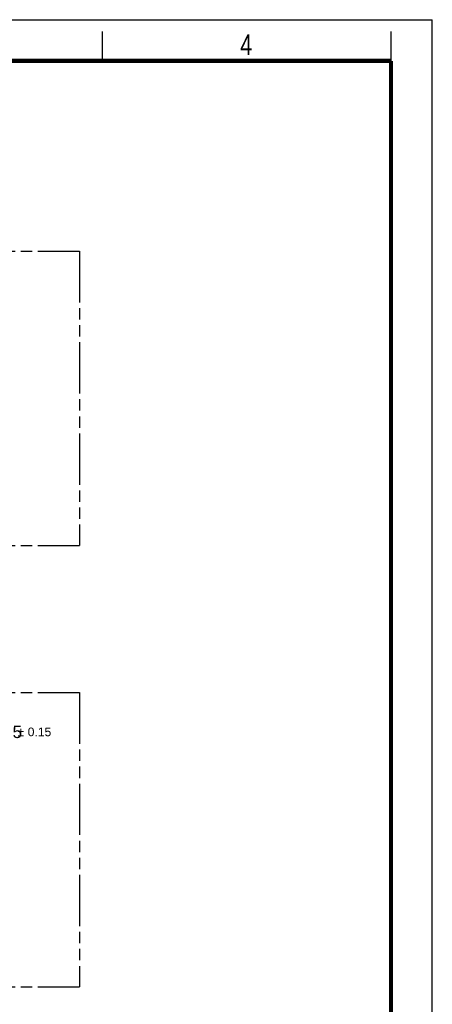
# Model space of a CAD drawing. Header units: millimetres. Extents: x 0 to 210, y 0 to 297.
# Tile 34 of 34: x 140 to 210, y 130 to 297. Entities that reach past the tile are written whole.
import ezdxf

# ---------------------------------------------------------------- set-up
doc = ezdxf.new("R2010")
doc.units = ezdxf.units.MM
doc.header["$LTSCALE"] = 19.36
doc.linetypes.add('PHANTOM', pattern=[0.8, 0.45, -0.05, 0.1, -0.05, 0.1, -0.05])
doc.layers.get('0').update_dxf_attribs({"linetype": 'CONTINUOUS'})
doc.layers.add('DEFAULT_3', color=7, linetype='PHANTOM')
doc.layers.add('Z_DIM_2D', color=7, linetype='CONTINUOUS')
doc.styles.add('TEXTSTYLE_2', font='txt', dxfattribs={"width": 0.75})
doc.styles.add('TEXTSTYLE_3', font='helveticaneueltw1g-ltcn.otf')
doc.styles.add('TEXTSTYLE_4', font='gdt', dxfattribs={"width": 0.7})
doc.dimstyles.new('DIMSTYLE_1', dxfattribs={"dimtxt": 2.1, "dimasz": 3.5, "dimexe": 1.5, "dimexo": 0, "dimgap": 1.05, "dimtad": 1, "dimlfac": 4, "dimdsep": 46, "dimtxsty": 'TEXTSTYLE_3', "dimblk": '_FILLED', "dimblk1": '_FILLED', "dimblk2": '_FILLED', "dimcen": 0.09, "dimclrt": 5, "dimazin": 2, "dimtol": 1, "dimtp": 0.15, "dimtm": 0.15, "dimtfac": 1, "dimtofl": 0, "dimtmove": 0, "dimatfit": 3, "dimldrblk": '_FILLED', "dimfxl": 0, "dimtolj": 1, "dimarcsym": 0})

# ---------------------------------------------------------------- blocks, each defined once
blk = doc.blocks.new('*D2')
at = {"layer": 'Z_DIM_2D', "color": 2, "linetype": 'Continuous', "transparency": 16777216}
for p, q in [((129.66, 173.01), (129.66, 176)), ((129.66, 176), (133.61, 176)), ((128.36, 173.22), (131.16, 173.22)), ((128.36, 172.81), (131.16, 172.81)), ((129.66, 173.22), (129.66, 173.01)), ((129.66, 172.81), (129.66, 173.01))]:
    blk.add_line(p, q, dxfattribs=at)
at = {"layer": 'Z_DIM_2D', "color": 5, "linetype": 'Continuous', "transparency": 16777216}
for s, height, style, p in [('1.65', 2.1, 'TEXTSTYLE_3', (134.66, 174.95)), ('`', 1.47, 'TEXTSTYLE_4', (139.6, 175.26)), ('0.15', 1.47, 'TEXTSTYLE_3', (141.32, 175.26))]:
    blk.add_text(s, height=height, dxfattribs=dict(at, style=style)).set_placement(p)
blk = doc.blocks.new('_FILLED')
at = {"color": 0, "linetype": 'ByBlock'}
blk.add_solid([(0, 0), (-1, 0.125), (-1, -0.125)], dxfattribs=at)
blk = doc.blocks.new('_NONE')

msp = doc.modelspace()

# ---------------------------------------------------------------- linework, layer by layer
at = {"color": 2, "linetype": 'Continuous'}
for p, q in [((0, 297), (210, 297)), ((210, 0), (210, 297)), ((154, 290), (154, 295)), ((203, 290), (203, 295))]:
    msp.add_line(p, q, dxfattribs=at)
at = {"color": 7, "linetype": 'Continuous', "const_width": 0.7}
for points in [[(7, 290), (203, 290)], [(203, 7), (203, 290)]]:
    msp.add_lwpolyline(points, dxfattribs=at)
at = {"layer": 'DEFAULT_3', "color": 91, "linetype": 'PHANTOM', "true_color": 0x80ff80}
for p, q in [((50.12864, 257.68), (150.12864, 257.68)), ((150.12864, 257.68), (150.12864, 207.68)), ((50.12864, 207.68), (150.12864, 207.68)), ((50.12864, 182.68), (150.12864, 182.68)), ((150.12864, 182.68), (150.12864, 132.68)), ((50.12864, 132.68), (150.12864, 132.68))]:
    msp.add_line(p, q, dxfattribs=at)

# ---------------------------------------------------------------- texts
at = {"color": 5, "linetype": 'Continuous', "style": 'TEXTSTYLE_2', "width": 0.785714}
msp.add_text('4', height=3.5, dxfattribs=at).set_placement((177.38314, 290.99105))

# ---------------------------------------------------------------- dimensions: what is measured, and where the dimension line sits
at = {"layer": 'Z_DIM_2D', "color": 2, "linetype": 'Continuous'}
dim = msp.add_linear_dim(base=(129.66467, 172.80545), p1=(131.16467, 173.21795), p2=(131.16467, 172.80545), angle=270, dimstyle='DIMSTYLE_1', override={"dimtad": 0, "dimtih": 1, "dimtoh": 1, "dimblk1": 'NONE', "dimblk2": 'NONE', "dimsah": 1}, dxfattribs=at)
dim.commit()
dim.dimension.update_dxf_attribs({"geometry": '*D2', "text_midpoint": (139.71825, 175.99729), "dimtype": 160})

doc.saveas('drawing.dxf')
